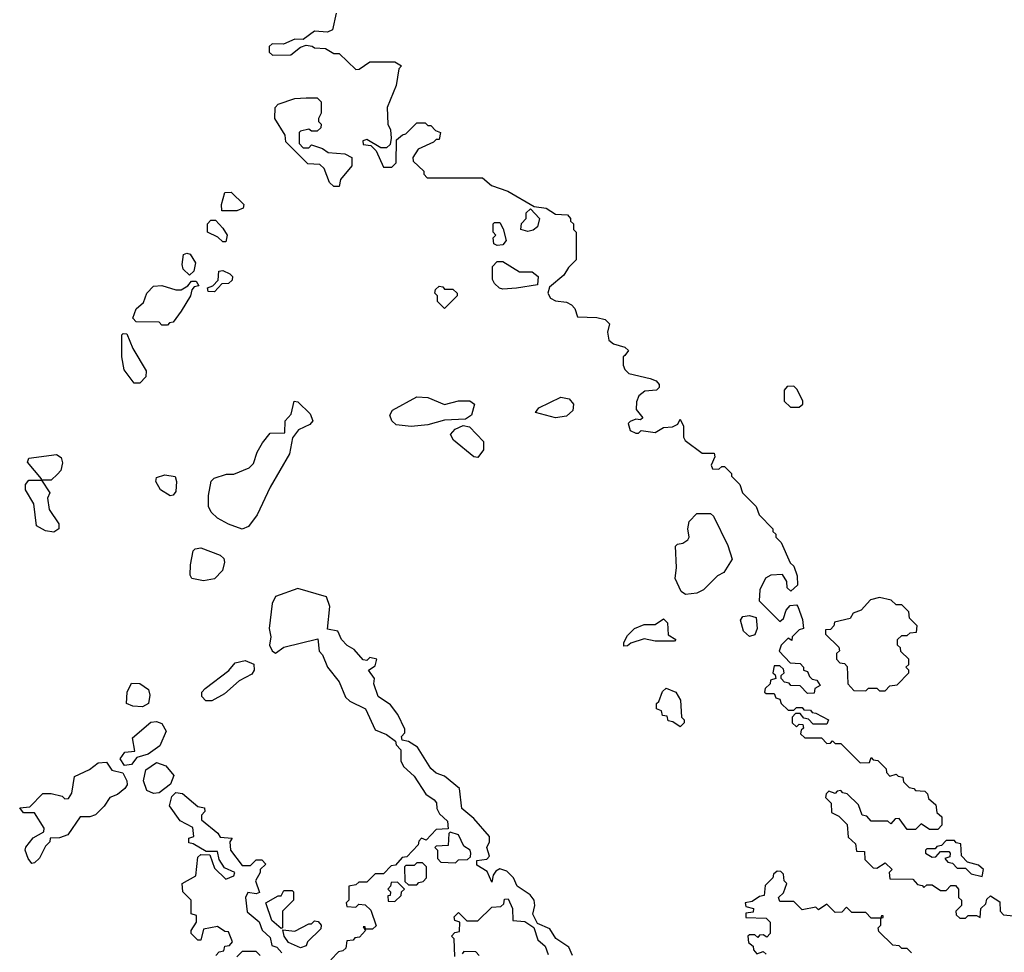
# Model space of a CAD drawing. Extents: x 2710666 to 2828562, y 857017 to 964538.
# Tile 49 of 138: x 2738132 to 2741685, y 886577 to 889942. Entities that reach past the tile are written whole.
import ezdxf

# ---------------------------------------------------------------- set-up
doc = ezdxf.new("R2010")
doc.units = 0

msp = doc.modelspace()

# ---------------------------------------------------------------- linework, layer by layer
at = {"layer": '0CON05XD'}
for points in [[(2739273.3, 889965), (2739260, 889905), (2739243, 889897), (2739195, 889901.2), (2739155, 889870), (2739125, 889871.2), (2739083.6, 889853.6), (2739042.5, 889855), (2739032.5, 889845), (2739032.5, 889825), (2739044.1, 889814.1), (2739110, 889815), (2739145, 889843.3), (2739165, 889850), (2739187, 889847), (2739195, 889840), (2739235, 889837.5), (2739265, 889820), (2739285, 889820), (2739345, 889762.5), (2739357, 889763), (2739395, 889790), (2739485, 889790), (2739510, 889775), (2739500, 889765), (2739490, 889705), (2739457.5, 889625), (2739460, 889565), (2739470, 889545), (2739472.5, 889515), (2739468.3, 889491.7), (2739455, 889480), (2739435, 889480), (2739385, 889510), (2739370, 889505), (2739371.7, 889491.7), (2739398.3, 889488.3), (2739418.3, 889468.3), (2739445, 889410), (2739475, 889410), (2739490, 889425), (2739491.7, 889508.3), (2739513, 889527), (2739525, 889530), (2739565, 889570), (2739595, 889570), (2739605, 889560), (2739615, 889560), (2739631.7, 889541.7), (2739650, 889535), (2739645, 889510), (2739635, 889510), (2739625, 889500), (2739570, 889475), (2739550, 889445), (2739551.7, 889431.7), (2739590, 889395), (2739590, 889385), (2739601.7, 889371.7), (2739801.7, 889371.7), (2739833.9, 889343.9), (2739893.6, 889323.6), (2739988.3, 889268.3), (2740031.7, 889261.7), (2740065, 889240), (2740108.3, 889238.3), (2740120, 889225), (2740120, 889215), (2740130, 889205), (2740130, 889185), (2740140, 889175), (2740140, 889075), (2740111.7, 889048.3), (2740095, 889020), (2740043.6, 888976.4), (2740037.5, 888955), (2740047, 888937), (2740065, 888927.5), (2740105, 888922.5), (2740123, 888913), (2740135, 888900), (2740145, 888870), (2740215, 888867.5), (2740245, 888860), (2740260, 888845), (2740252.5, 888815), (2740257.5, 888785), (2740275, 888772.5), (2740315, 888760), (2740328.3, 888748.3), (2740315, 888730), (2740310, 888725), (2740310, 888695), (2740315, 888680), (2740330, 888665), (2740407.5, 888647.5), (2740428.3, 888638.3), (2740440, 888625), (2740440, 888615), (2740430, 888605), (2740388.3, 888601.7), (2740366.2, 888585), (2740357.3, 888562.7), (2740356, 888535), (2740380, 888505), (2740371.7, 888498.3), (2740355, 888500), (2740335, 888492.5), (2740327.5, 888485), (2740335, 888460), (2740355, 888450), (2740365, 888450), (2740375, 888460), (2740425, 888452.5), (2740455, 888470), (2740487, 888473), (2740507, 888483), (2740515, 888500), (2740527.5, 888475), (2740527.5, 888435), (2740533.6, 888423.6), (2740595, 888377.5), (2740638.3, 888378.3), (2740640, 888365), (2740627.5, 888335), (2740631.7, 888321.7), (2740655, 888320), (2740665, 888330), (2740675, 888330), (2740700, 888305), (2740700, 888295), (2740730, 888265), (2740740, 888235), (2740790, 888185), (2740800, 888155), (2740850, 888105), (2740850, 888095), (2740860, 888085), (2740860, 888075), (2740880, 888055), (2740911.7, 887981.7), (2740925, 887970), (2740937.5, 887935), (2740938.3, 887901.7), (2740915, 887880), (2740901.7, 887891.7), (2740900, 887915), (2740885, 887940), (2740843, 887937), (2740823.6, 887926.4), (2740802.5, 887885), (2740800, 887845), (2740875, 887770), (2740888.3, 887781.7), (2740898.3, 887811.7), (2740911.7, 887828.3), (2740935, 887830), (2740940, 887825), (2740957, 887777), (2740960, 887745), (2740945, 887740), (2740920, 887715), (2740918.3, 887701.7), (2740905, 887710), (2740880, 887685), (2740873, 887663), (2740911.7, 887621.7), (2740948.3, 887618.3), (2740960, 887605), (2740960, 887595), (2740975, 887590), (2740981.7, 887571.7), (2740991.7, 887561.7), (2741008.3, 887558.3), (2741020, 887540), (2741001.7, 887528.3), (2740998.3, 887511.7), (2740975, 887510), (2740948.3, 887538.3), (2740915, 887540), (2740908.3, 887548.3), (2740891.7, 887551.7), (2740880, 887565), (2740880, 887575), (2740890, 887585), (2740888.3, 887598.3), (2740875, 887610), (2740855, 887610), (2740850, 887585), (2740858.3, 887578.3), (2740860, 887565), (2740841.7, 887558.3), (2740840, 887545), (2740821.7, 887528.3), (2740820, 887515), (2740825, 887510), (2740855, 887510), (2740860, 887495), (2740875, 887490), (2740880, 887475), (2740905, 887450), (2740925, 887450), (2740935, 887460), (2740955, 887460), (2740961.7, 887451.7)], [(2739285, 889340), (2739265, 889340), (2739250, 889355), (2739230, 889405), (2739215, 889420), (2739171.7, 889421.7), (2739091.7, 889501.7), (2739090, 889525), (2739052.5, 889585), (2739053.3, 889625), (2739065, 889637.5), (2739125, 889657.5), (2739165, 889660), (2739205, 889660), (2739220, 889645), (2739220, 889605), (2739210, 889585), (2739210, 889575), (2739220, 889565), (2739218.3, 889551.7), (2739205, 889540), (2739185, 889540), (2739175, 889547.5), (2739145, 889540), (2739140, 889535), (2739140, 889495), (2739155, 889480), (2739175, 889480), (2739185, 889490), (2739225, 889477.5), (2739245, 889462.5), (2739305, 889457.5), (2739330, 889445), (2739330, 889415), (2739290, 889365), (2739285, 889340)], [(2738861.7, 889251.7), (2738860, 889275), (2738871.7, 889318.3), (2738895, 889320), (2738940, 889275), (2738938.3, 889261.7), (2738915, 889252.5), (2738861.7, 889251.7)], [(2739965, 889177.5), (2739940, 889185), (2739943, 889207), (2739960, 889225), (2739960, 889245), (2739975, 889260), (2740007.5, 889225), (2740000, 889195), (2739985, 889182.5), (2739965, 889177.5)], [(2738875, 889140), (2738865, 889140), (2738847, 889157), (2738810, 889175), (2738810, 889205), (2738821.7, 889218.3), (2738838.3, 889218.3), (2738865, 889190), (2738880, 889165), (2738875, 889140)], [(2739855, 889127.5), (2739843, 889133), (2739840, 889155), (2739850, 889165), (2739840, 889175), (2739840, 889205), (2739845, 889210), (2739865, 889210), (2739877, 889187), (2739887.5, 889145), (2739875, 889130), (2739855, 889127.5)], [(2738745, 889020), (2738721.7, 889041.7), (2738718.3, 889058.3), (2738722.5, 889095), (2738735, 889100), (2738746.4, 889096.4), (2738766.7, 889065), (2738760, 889035), (2738745, 889020)], [(2739875, 888970), (2739863, 888973), (2739845, 888990), (2739837.5, 889005), (2739838.3, 889051.7), (2739855, 889070), (2739875, 889070), (2739935, 889032.5), (2739981.7, 889031.7), (2740002.5, 889015), (2740000, 888985), (2739925, 888973.3), (2739875, 888970)], [(2738835, 888960), (2738811.7, 888961.7), (2738810, 888975), (2738828.3, 888981.7), (2738847.5, 889002.5), (2738850, 889035), (2738865, 889037.5), (2738890, 889025), (2738900, 889015), (2738898.3, 889001.7), (2738885, 888990), (2738861.7, 888988.3), (2738835, 888960)], [(2738665, 888840), (2738645, 888840), (2738635, 888850), (2738551.7, 888851.7), (2738540, 888865), (2738551.7, 888898.3), (2738578.3, 888921.7), (2738590, 888955), (2738615, 888980), (2738645, 888982.5), (2738695, 888967.5), (2738715, 888967.5), (2738738.3, 888981.7), (2738751.7, 888998.3), (2738768.3, 888998.3), (2738778.3, 888981.7), (2738761.7, 888978.3), (2738752.5, 888967.5), (2738747.5, 888945), (2738715, 888890), (2738685, 888850), (2738671.7, 888848.3), (2738665, 888840)], [(2739665, 888900), (2739640, 888925), (2739640, 888945), (2739630, 888955), (2739631.7, 888968.3), (2739645, 888980), (2739658.3, 888978.3), (2739665, 888970), (2739695, 888970), (2739710, 888955), (2739710, 888945), (2739665, 888900)], [(2738565, 888630), (2738545, 888630), (2738508.3, 888678.3), (2738500, 888725), (2738500, 888805), (2738505, 888810), (2738518.3, 888808.3), (2738540, 888755), (2738587.5, 888675), (2738587, 888653), (2738565, 888630)], [(2740913.6, 888543.6), (2740945, 888543.8), (2740957.5, 888555), (2740957.5, 888565), (2740937, 888607), (2740925, 888620), (2740901.7, 888618.3), (2740890, 888605), (2740890, 888565), (2740913.6, 888543.6)], [(2738935, 888104), (2738885, 888122), (2738845, 888143.8), (2738822.5, 888165), (2738812.5, 888185), (2738812.5, 888225), (2738823, 888277), (2738833, 888287), (2738878.3, 888301.7), (2738905, 888302.5), (2738960, 888325), (2738975, 888340), (2738988.3, 888381.7), (2739007.5, 888415), (2739035, 888450), (2739088.3, 888451.7), (2739090, 888495), (2739111.7, 888518.3), (2739122.5, 888565), (2739135, 888563.3), (2739179.4, 888519.4), (2739189.4, 888495), (2739178.9, 888481.1), (2739138, 888462), (2739116.4, 888433.6), (2739105.8, 888375), (2739035.8, 888255), (2738989.2, 888155), (2738956.8, 888113.2), (2738935, 888104)], [(2739545, 888474), (2739490.5, 888480.5), (2739474.2, 888494.2), (2739468, 888515), (2739477, 888533), (2739565, 888581.2), (2739605, 888578.8), (2739665, 888553.8), (2739715, 888566.7), (2739756.4, 888566.4), (2739772.5, 888555), (2739762, 888515), (2739740, 888500), (2739665, 888497.1), (2739605, 888480), (2739545, 888474)], [(2740065, 888505.7), (2739993.3, 888525), (2740005, 888541.2), (2740085, 888580), (2740115, 888573.8), (2740130.8, 888555), (2740128.3, 888531.7), (2740105, 888511.4), (2740065, 888505.7)], [(2739785, 888362.5), (2739770, 888365), (2739696.7, 888425), (2739686.7, 888445), (2739703.3, 888465), (2739732.3, 888477.7), (2739755, 888472.5), (2739805, 888420), (2739805, 888390), (2739785, 888362.5)], [(2738255, 888093.3), (2738225, 888097.5), (2738192.5, 888115), (2738182.5, 888195), (2738152.5, 888245), (2738152.5, 888265), (2738165, 888280), (2738210, 888280), (2738210, 888285), (2738160, 888345), (2738165, 888360), (2738265, 888372.5), (2738281.7, 888361.7), (2738286.7, 888343.3), (2738280, 888315), (2738268.3, 888301.7), (2738245, 888280), (2738210, 888280), (2738240, 888235), (2738232.5, 888215), (2738237.5, 888175), (2738273, 888123), (2738272.5, 888105), (2738255, 888093.3)], [(2738675, 888223.8), (2738640, 888245), (2738623.3, 888275), (2738625, 888290), (2738655, 888300), (2738693.3, 888293.3), (2738698, 888275), (2738695, 888240), (2738685, 888226.7), (2738675, 888223.8)], [(2740535, 887867.5), (2740518.3, 887878.3), (2740497.5, 887925), (2740502.5, 887965), (2740498.3, 888041.7), (2740505, 888050), (2740525, 888052.5), (2740542.5, 888065), (2740547.5, 888075), (2740542.5, 888105), (2740548.3, 888131.7), (2740575, 888160), (2740625, 888160), (2740635, 888150), (2740687.5, 888045), (2740702.5, 887995), (2740673, 887947), (2740650, 887935), (2740600, 887885), (2740575, 887872.5), (2740535, 887867.5)], [(2738795, 887917.5), (2738752.5, 887925), (2738747, 887937), (2738747.5, 887975), (2738757.5, 888025), (2738765, 888032.5), (2738785, 888036.7), (2738855, 888010), (2738868.3, 887998.3), (2738871.2, 887985), (2738864, 887955), (2738835, 887924.2), (2738795, 887917.5)], [(2740126.7, 886565), (2740113.3, 886595), (2740066.1, 886626.1), (2740045, 886661.2), (2740000.5, 886680.5), (2739984, 886714), (2739990.8, 886745), (2739988, 886765), (2739974.2, 886784.2), (2739927.5, 886815), (2739913.8, 886845), (2739889.7, 886869.7), (2739865, 886877.5), (2739850, 886870), (2739840, 886855), (2739835, 886830), (2739818.3, 886868.3), (2739781.7, 886891.7), (2739781.7, 886908.3), (2739817, 886913), (2739827, 886923), (2739817.5, 886955), (2739826.7, 886975), (2739826.7, 886995), (2739770, 887060), (2739727.5, 887095), (2739718.3, 887168.3), (2739665, 887212.5), (2739635, 887222.5), (2739615, 887240), (2739566.7, 887316.7), (2739535, 887337.5), (2739511.7, 887341.7), (2739510, 887355), (2739521.7, 887368.3), (2739521.7, 887381.7), (2739496.7, 887435), (2739469.3, 887469.3), (2739425, 887500), (2739410, 887545), (2739412.5, 887565), (2739390, 887595), (2739415, 887610), (2739420, 887635), (2739395, 887640), (2739385, 887630), (2739371.7, 887631.7), (2739339.3, 887669.3), (2739313.6, 887683.6), (2739292.5, 887705), (2739280, 887735), (2739243, 887743), (2739251.2, 887825), (2739239.3, 887859.3), (2739135, 887890), (2739055, 887860), (2739042.5, 887835), (2739032.5, 887745), (2739037.5, 887715), (2739033.3, 887685), (2739042.5, 887665), (2739055, 887656.7), (2739085, 887677.5), (2739207.5, 887707.5), (2739213, 887663), (2739225, 887650), (2739242.5, 887605), (2739285, 887552.5), (2739307, 887497), (2739323, 887483), (2739380, 887455), (2739415, 887380), (2739455, 887362.5), (2739488.3, 887338.3), (2739490, 887325), (2739507, 887307), (2739507, 887267), (2739516.7, 887246.7), (2739555, 887212.5), (2739597, 887147), (2739627, 887127), (2739636.4, 887116.4), (2739636.7, 887095), (2739646.2, 887076.2), (2739675, 887050), (2739678.3, 887021.7), (2739635, 887020), (2739598.3, 886981.7), (2739581.7, 886988.3), (2739571.7, 886978.3), (2739570, 886965), (2739528.3, 886921.7), (2739511.7, 886918.3), (2739488.3, 886891.7), (2739471.7, 886888.3), (2739445, 886860), (2739415, 886860), (2739385, 886830), (2739355, 886830), (2739345, 886820), (2739320, 886815), (2739320, 886765), (2739310, 886755), (2739311.7, 886741.7), (2739345, 886740), (2739355, 886750), (2739378.3, 886748.3), (2739398.3, 886728.3), (2739418.3, 886671.7), (2739405, 886660), (2739380, 886660), (2739378.3, 886668.3), (2739371.7, 886668.3), (2739380, 886655), (2739358.3, 886631.7), (2739341.7, 886628.3), (2739335, 886620), (2739311.7, 886618.3), (2739308.3, 886591.7), (2739298.3, 886581.7), (2739281.7, 886578.3), (2739255, 886550)], [(2741255, 887520), (2741271.7, 887538.3), (2741298.3, 887541.7), (2741340, 887585), (2741340, 887595), (2741330, 887605), (2741340, 887615), (2741340, 887635), (2741311.7, 887661.7), (2741310, 887675), (2741300, 887685), (2741300, 887705), (2741315, 887720), (2741335, 887720), (2741345, 887730), (2741368.3, 887731.7), (2741370, 887755), (2741343, 887783), (2741340, 887805), (2741315, 887830), (2741295, 887830), (2741277, 887847), (2741235, 887857.5), (2741201.7, 887848.3), (2741168.3, 887811.7), (2741140, 887800), (2741128.3, 887781.7), (2741071.7, 887768.3), (2741070, 887755), (2741058.3, 887741.7), (2741040, 887740), (2741040, 887725), (2741088.3, 887678.3), (2741090, 887665), (2741080, 887655), (2741080, 887635), (2741091.7, 887621.7), (2741108.3, 887618.3), (2741118.3, 887608.3), (2741120, 887545), (2741141.7, 887521.7), (2741185, 887520), (2741195, 887530), (2741225, 887530), (2741235, 887520), (2741255, 887520)], [(2740311.7, 887681.7), (2740312.5, 887695), (2740325, 887720), (2740350, 887745), (2740385, 887760), (2740425, 887760), (2740455, 887780), (2740470, 887765), (2740471.7, 887721.7), (2740500, 887705), (2740495, 887700), (2740425, 887700), (2740385, 887707.5), (2740337.5, 887692.5), (2740325, 887682.5), (2740311.7, 887681.7)], [(2740765, 887716.7), (2740743.3, 887735), (2740732.5, 887775), (2740741.7, 887788.3), (2740765, 887792.5), (2740790, 887785), (2740793.3, 887745), (2740785, 887722.5), (2740765, 887716.7)], [(2738825, 887483.8), (2738804, 887484), (2738789.3, 887499.3), (2738788.8, 887515), (2738800.9, 887529.1), (2738885.9, 887594.1), (2738909.3, 887620.7), (2738945, 887630), (2738976.4, 887616.4), (2738977.5, 887595), (2738970, 887580), (2738924, 887556), (2738870.3, 887509.7), (2738825, 887483.8)], [(2738575, 887462.5), (2738540, 887465), (2738517.5, 887475), (2738520, 887515), (2738535, 887547.5), (2738565, 887546.7), (2738596.7, 887525), (2738601.2, 887505), (2738596.7, 887475), (2738575, 887462.5)], [(2740515, 887390), (2740488.3, 887408.3), (2740471.7, 887411.7), (2740468.3, 887428.3), (2740451.7, 887431.7), (2740448.3, 887448.3), (2740430, 887455), (2740430, 887475), (2740438.3, 887481.7), (2740451.7, 887518.3), (2740465, 887530), (2740500, 887515), (2740517, 887487), (2740520, 887425), (2740530, 887415), (2740530, 887405), (2740515, 887390)], [(2740961.7, 887451.7), (2740985, 887450), (2740991.7, 887441.7), (2741005, 887440), (2741050, 887415), (2741045, 887400), (2740995, 887400), (2740978.3, 887418.3), (2740961.7, 887421.7), (2740948.3, 887438.3), (2740931.7, 887438.3), (2740920, 887425), (2740920, 887405), (2740935, 887390), (2740945, 887400), (2740958.3, 887398.3), (2740960, 887385), (2740951.7, 887378.3), (2740950, 887365), (2740965, 887350), (2741025, 887350), (2741045, 887330), (2741058.3, 887331.7), (2741065, 887340), (2741075, 887330), (2741095, 887330), (2741165, 887260), (2741198.3, 887261.7), (2741205, 887280), (2741211.7, 887271.7), (2741228.3, 887268.3), (2741258.3, 887238.3), (2741260, 887225), (2741271.7, 887211.7), (2741295, 887220), (2741301.7, 887211.7), (2741318.3, 887208.3), (2741321.7, 887191.7), (2741341.7, 887171.7), (2741358.3, 887168.3), (2741365, 887160), (2741398.3, 887158.3), (2741408.3, 887148.3), (2741411.7, 887131.7), (2741438.3, 887108.3), (2741441.7, 887081.7), (2741460, 887065), (2741460, 887035), (2741445, 887020), (2741415, 887020), (2741385, 887040), (2741365, 887020), (2741335, 887020), (2741305, 887060), (2741291.7, 887058.3), (2741275, 887040), (2741265, 887050), (2741205, 887050), (2741188.3, 887068.3), (2741171.7, 887071.7), (2741158.3, 887108.3), (2741118.3, 887148.3), (2741101.7, 887151.7), (2741095, 887160), (2741081.7, 887158.3), (2741075, 887150), (2741051.7, 887158.3), (2741041.7, 887148.3), (2741040, 887135), (2741060, 887115), (2741061.7, 887081.7), (2741088.3, 887068.3), (2741118.3, 887038.3), (2741121.7, 886991.7), (2741148.3, 886968.3), (2741151.7, 886941.7), (2741180, 886940), (2741181.7, 886911.7), (2741211.7, 886881.7), (2741225, 886880), (2741255, 886900), (2741280, 886875), (2741270, 886865), (2741271.7, 886841.7), (2741355, 886840), (2741371.7, 886821.7), (2741388.3, 886818.3), (2741395, 886810), (2741405, 886820), (2741425, 886820), (2741455, 886800), (2741475, 886800), (2741491.7, 886818.3), (2741508.3, 886818.3), (2741520, 886805), (2741520, 886775), (2741530, 886765), (2741530, 886745), (2741510, 886725), (2741511.7, 886711.7), (2741525, 886700), (2741545, 886700), (2741555, 886710), (2741585, 886710), (2741598.3, 886701.7), (2741600, 886735), (2741618.3, 886751.7), (2741621.7, 886768.3), (2741635, 886780), (2741668.3, 886758.3), (2741670, 886725), (2741681.7, 886711.7), (2741718.3, 886708.3)], [(2738510.5, 887250.5), (2738493.8, 887275), (2738510.8, 887299.2), (2738547, 887303), (2738539.3, 887350.7), (2738605, 887407.5), (2738625, 887410), (2738645, 887402.5), (2738660, 887375), (2738638, 887322), (2738595, 887291.2), (2738555, 887280), (2738535, 887253.8), (2738510.5, 887250.5)], [(2738175, 886897.5), (2738162, 886915), (2738151.2, 886945), (2738153.6, 886956.4), (2738180.7, 886989.3), (2738218.3, 887011.7), (2738220, 887025), (2738185, 887080), (2738145, 887080), (2738131.7, 887098.3), (2738168.3, 887101.7), (2738215, 887150), (2738245, 887150), (2738285, 887140), (2738295, 887130), (2738308.3, 887131.7), (2738319.3, 887150.7), (2738329.5, 887210.5), (2738383.6, 887236.4), (2738415, 887260), (2738445, 887262.5), (2738463.9, 887233.9), (2738504.2, 887224.2), (2738518.8, 887195), (2738519.3, 887180.7), (2738511.7, 887168.3), (2738485, 887146.7), (2738457.5, 887135), (2738436.4, 887103.6), (2738405, 887073.3), (2738385, 887066), (2738350, 887065), (2738305, 887000), (2738275, 886990), (2738241.7, 886988.3), (2738240, 886975), (2738225, 886960), (2738203.6, 886916.4), (2738185, 886900), (2738175, 886897.5)], [(2738615, 887150), (2738590.7, 887160.7), (2738578.8, 887195), (2738586.7, 887235), (2738625, 887261.2), (2738659.2, 887249.2), (2738687.5, 887215), (2738676.4, 887183.6), (2738635, 887152.5), (2738615, 887150)], [(2738840, 886565), (2738851.7, 886578.3), (2738868.3, 886581.7), (2738871.7, 886598.3), (2738888.3, 886601.7), (2738900, 886615), (2738885, 886650), (2738871.7, 886651.7), (2738845, 886670), (2738795, 886660), (2738785, 886620), (2738775, 886620), (2738750, 886645), (2738750, 886655), (2738770, 886685), (2738770, 886710), (2738750, 886715), (2738750, 886765), (2738720, 886795), (2738717.5, 886825), (2738767, 886853), (2738775, 886920), (2738785, 886930), (2738818.3, 886928.3), (2738835, 886880), (2738875, 886840), (2738905, 886852.5), (2738907.5, 886865), (2738871.2, 886881.2), (2738851.2, 886911.2), (2738845, 886940), (2738805, 886940), (2738758.3, 886968.3), (2738741.7, 886971.7), (2738741.7, 886988.3), (2738760, 886995), (2738757, 887027), (2738711.2, 887051.2), (2738672.5, 887105), (2738681.2, 887138.8), (2738695, 887153.3), (2738719.7, 887149.7), (2738775, 887102.5), (2738798.3, 887098.3), (2738800, 887085), (2738788.3, 887071.7), (2738787.5, 887055), (2738846.2, 887006.2), (2738855, 886992.5), (2738898.3, 886988.3), (2738890, 886975), (2738892.5, 886945), (2738935, 886890), (2738965, 886890), (2738985, 886910), (2739005, 886910), (2739020, 886895), (2739000, 886875), (2739000, 886865), (2738982.5, 886835), (2738997, 886793), (2738985, 886787.5), (2738955, 886792.5), (2738946.7, 886775), (2738953, 886723), (2738996.1, 886686.1), (2739007, 886657), (2739035, 886630), (2739041.7, 886601.7), (2739060, 886595), (2739077.5, 886575)], [(2739705, 886900), (2739715, 886910), (2739748.3, 886911.7), (2739758.3, 886921.7), (2739760, 886935), (2739757.5, 886945), (2739735, 886960), (2739715, 887000), (2739685, 887010), (2739680, 887005), (2739678.3, 886961.7), (2739635, 886960), (2739630, 886955), (2739640, 886945), (2739640, 886915), (2739651.7, 886901.7), (2739705, 886900)], [(2741605, 886850), (2741610, 886875), (2741591.7, 886891.7), (2741551.7, 886901.7), (2741530, 886925), (2741528.3, 886968.3), (2741511.7, 886971.7), (2741505, 886980), (2741475, 886980), (2741458.3, 886961.7), (2741441.7, 886958.3), (2741435, 886950), (2741405, 886950), (2741400, 886945), (2741400, 886935), (2741425, 886920), (2741438.3, 886921.7), (2741455, 886940), (2741485, 886940), (2741490, 886935), (2741488.3, 886921.7), (2741470, 886915), (2741481.7, 886901.7), (2741498.3, 886898.3), (2741515, 886880), (2741545, 886880), (2741565, 886860), (2741605, 886850)], [(2739565, 886820), (2739571.7, 886828.3), (2739588.3, 886831.7), (2739600, 886845), (2739600, 886885), (2739585, 886900), (2739565, 886900), (2739555, 886890), (2739525, 886890), (2739520, 886885), (2739521.7, 886831.7), (2739535, 886820), (2739565, 886820)], [(2741350, 886575), (2741335, 886590), (2741315, 886590), (2741305, 886600), (2741283, 886603), (2741231.7, 886651.7), (2741230, 886665), (2741240, 886675), (2741240, 886700), (2741248.3, 886701.7), (2741248.3, 886708.3), (2741241.7, 886708.3), (2741240, 886700), (2741205, 886700), (2741185, 886720), (2741135, 886720), (2741115, 886740), (2741098.3, 886721.7), (2741075, 886720), (2741045, 886750), (2741015, 886730), (2741005, 886740), (2740955, 886730), (2740925, 886760), (2740875, 886760), (2740870, 886775), (2740888.3, 886791.7), (2740900, 886825), (2740890, 886835), (2740888.3, 886858.3), (2740878.3, 886868.3), (2740865, 886870), (2740851.7, 886858.3), (2740850, 886845), (2740821.7, 886818.3), (2740818.3, 886781.7), (2740801.7, 886778.3), (2740775, 886760), (2740750, 886755), (2740751.7, 886741.7), (2740780, 886735), (2740778.3, 886721.7), (2740751.7, 886718.3), (2740751.7, 886701.7), (2740825, 886700), (2740840, 886685), (2740840, 886645), (2740828.3, 886631.7), (2740815, 886640), (2740801.7, 886638.3), (2740795, 886630), (2740785, 886640), (2740765, 886640), (2740760, 886635), (2740761.7, 886611.7), (2740778.3, 886598.3), (2740780, 886585), (2740791.7, 886571.7), (2740815, 886580), (2740825, 886570)], [(2739485, 886760), (2739508.3, 886781.7), (2739510, 886795), (2739520, 886805), (2739495, 886830), (2739471.7, 886828.3), (2739470, 886815), (2739460, 886805), (2739470, 886795), (2739468.3, 886781.7), (2739460, 886780), (2739461.7, 886761.7), (2739485, 886760)], [(2739075, 886662.5), (2739041.7, 886691.7), (2739020, 886755), (2739065, 886780), (2739075, 886780), (2739085, 886800), (2739115, 886800), (2739120, 886795), (2739120, 886765), (2739080, 886725), (2739080, 886665), (2739075, 886662.5)], [(2739701.7, 886561.7), (2739700, 886625), (2739690, 886635), (2739701.7, 886648.3), (2739718.3, 886651.7), (2739720, 886685), (2739701.7, 886691.7), (2739700, 886705), (2739715, 886720), (2739745, 886690), (2739785, 886690), (2739835, 886740), (2739868.3, 886741.7), (2739878.3, 886751.7), (2739881.7, 886768.3), (2739895, 886770), (2739910, 886735), (2739911.7, 886691.7), (2739955, 886687.5), (2739986.7, 886666.7), (2740001.7, 886621.7), (2740028.3, 886598.3), (2740038.8, 886568.8)], [(2739145, 886593.3), (2739101.7, 886611.7), (2739086.2, 886635), (2739081.7, 886658.3), (2739125, 886652.5), (2739175, 886680), (2739185, 886680), (2739195, 886690), (2739208.3, 886688.3), (2739220, 886675), (2739218.3, 886661.7), (2739170, 886615), (2739165, 886600), (2739145, 886593.3)], [(2739000, 886565), (2738985, 886580), (2738935, 886580), (2738915, 886560)], [(2739790, 886565), (2739778.3, 886578.3), (2739735, 886580), (2739728.3, 886571.7)]]:
    msp.add_lwpolyline(points, dxfattribs=at)

doc.saveas('drawing.dxf')
